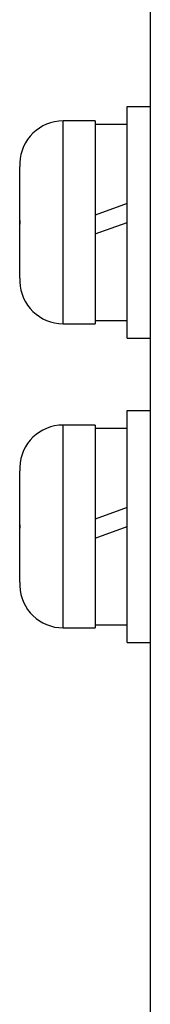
# Model space of a CAD drawing. Header units: millimetres. Extents: x 635 to 1283, y 8 to 421.
# Tile 8 of 12: x 1069.92 to 1074.42, y 214.17 to 248.17. Entities that reach past the tile are written whole.
import ezdxf

# ---------------------------------------------------------------- set-up
doc = ezdxf.new("R2010")
doc.units = ezdxf.units.MM
doc.header["$LTSCALE"] = 32.67
doc.layers.add('20_ALL_FEATURES', color=7, linetype='CONTINUOUS')

msp = doc.modelspace()

# ---------------------------------------------------------------- linework, layer by layer
at = {"layer": '20_ALL_FEATURES'}
for p, q in [((1074.418327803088, 248.6702772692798), (1074.418327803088, 212.6702772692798)), ((1073.618327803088, 237.1702772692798), (1073.618327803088, 245.1702772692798)), ((1073.618327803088, 245.1702772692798), (1074.418327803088, 245.1702772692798)), ((1071.418327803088, 237.6702772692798), (1071.418327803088, 244.6702772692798)), ((1072.518327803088, 244.6702772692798), (1071.418327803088, 244.6702772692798)), ((1072.518327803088, 244.6702772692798), (1072.518327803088, 237.6702772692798)), ((1072.518327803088, 244.5602772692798), (1073.618327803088, 244.5602772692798)), ((1069.918327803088, 241.7202772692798), (1069.918327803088, 243.0931657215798)), ((1069.923269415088, 243.2194059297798), (1069.919156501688, 243.2201311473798)), ((1069.923269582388, 241.7202772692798), (1069.918328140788, 241.7202772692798)), ((1073.618327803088, 241.8202772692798), (1072.518327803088, 241.4199100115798)), ((1069.919024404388, 241.2313854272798), (1069.919024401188, 241.1091693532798)), ((1069.919164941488, 241.2313852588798), (1069.919164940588, 241.1091695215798)), ((1072.518327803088, 240.7699100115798), (1073.618327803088, 241.1702772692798)), ((1069.918327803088, 239.2473888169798), (1069.918327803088, 240.6202772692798)), ((1069.918327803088, 240.6202772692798), (1069.923268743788, 240.6202772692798)), ((1069.919156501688, 239.1204233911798), (1069.923269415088, 239.1211486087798)), ((1071.418327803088, 237.6702772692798), (1072.518327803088, 237.6702772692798)), ((1072.518327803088, 237.7802772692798), (1073.618327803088, 237.7802772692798)), ((1073.618327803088, 237.1702772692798), (1074.418327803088, 237.1702772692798)), ((1073.618327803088, 226.6702772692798), (1073.618327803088, 234.6702772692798)), ((1073.618327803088, 234.6702772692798), (1074.418327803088, 234.6702772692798)), ((1071.418327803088, 227.1702772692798), (1071.418327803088, 234.1702772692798)), ((1072.518327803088, 234.1702772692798), (1071.418327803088, 234.1702772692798)), ((1072.518327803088, 234.1702772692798), (1072.518327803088, 227.1702772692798)), ((1072.518327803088, 234.0602772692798), (1073.618327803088, 234.0602772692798)), ((1069.918327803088, 231.2202772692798), (1069.918327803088, 232.5931657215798)), ((1069.923269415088, 232.7194059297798), (1069.919156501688, 232.7201311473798)), ((1069.923269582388, 231.2202772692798), (1069.918328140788, 231.2202772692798)), ((1073.618327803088, 231.3202772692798), (1072.518327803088, 230.9199100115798)), ((1069.919024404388, 230.7313854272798), (1069.919024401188, 230.6091693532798)), ((1069.919164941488, 230.7313852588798), (1069.919164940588, 230.6091695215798)), ((1072.518327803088, 230.2699100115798), (1073.618327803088, 230.6702772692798)), ((1069.918327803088, 228.7473888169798), (1069.918327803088, 230.1202772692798)), ((1069.918327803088, 230.1202772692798), (1069.923268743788, 230.1202772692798)), ((1069.919156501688, 228.6204233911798), (1069.923269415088, 228.6211486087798)), ((1071.418327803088, 227.1702772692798), (1072.518327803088, 227.1702772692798)), ((1072.518327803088, 227.2802772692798), (1073.618327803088, 227.2802772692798)), ((1073.618327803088, 226.6702772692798), (1074.418327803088, 226.6702772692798))]:
    msp.add_line(p, q, dxfattribs=at)
for centre, radius, start, end in [((1071.418327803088, 243.1702772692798), 1.5, 90, 178.0953713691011), ((1071.530023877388, 243.0933021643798), 1.611696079, 175.5124214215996, 180.0043909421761), ((1071.530187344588, 239.2472653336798), 1.6118592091, 179.9956106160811, 184.4875802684), ((1071.418327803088, 239.1702772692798), 1.5, 181.9046286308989, 270), ((1071.418327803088, 232.6702772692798), 1.5, 90, 178.0953713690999), ((1071.530023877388, 232.5933021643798), 1.611696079, 175.5124214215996, 180.0043909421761), ((1071.530187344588, 228.7472653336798), 1.6118592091, 179.9956106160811, 184.4875802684), ((1071.418327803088, 228.6702772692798), 1.5, 181.9046286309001, 270)]:
    msp.add_arc(centre, radius, start, end, dxfattribs=at)
for points in [[(1069.923269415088, 240.6202772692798), (1069.919455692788, 240.8035761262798), (1069.918803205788, 241.1702772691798), (1069.919455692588, 241.5369784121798), (1069.923269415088, 241.7202772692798)], [(1069.923269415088, 230.1202772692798), (1069.919455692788, 230.3035761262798), (1069.918803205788, 230.6702772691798), (1069.919455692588, 231.0369784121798), (1069.923269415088, 231.2202772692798)]]:
    msp.add_open_spline(points, degree=3, dxfattribs=at)

doc.saveas('drawing.dxf')
